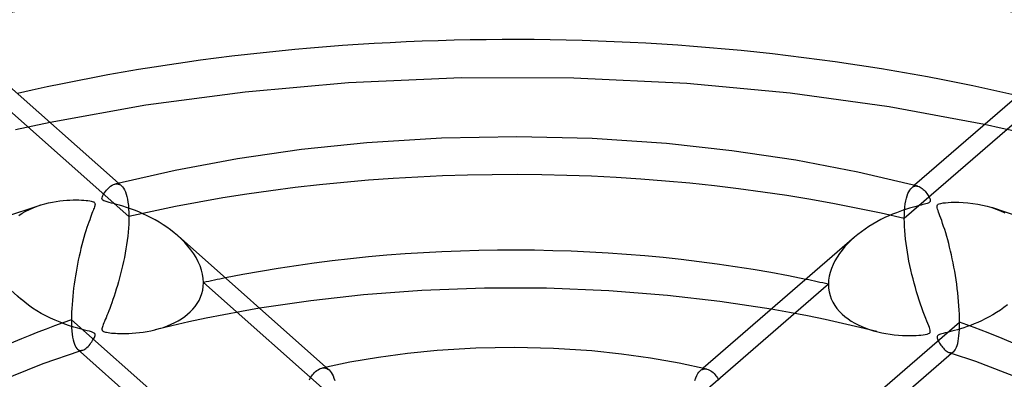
# Model space of a CAD drawing. Header units: millimetres. Extents: x -866 to 866, y -967 to 997.
# Tile 50 of 74: x -33 to 32, y 681 to 704. Entities that reach past the tile are written whole.
import ezdxf

# ---------------------------------------------------------------- set-up
doc = ezdxf.new("R2010")
doc.units = ezdxf.units.MM
doc.layers.add('HIDDEN', color=7, linetype='Continuous')
doc.layers.add('THICK', color=7, linetype='Continuous')

msp = doc.modelspace()

# ---------------------------------------------------------------- linework, layer by layer
at = {"layer": 'HIDDEN'}
for p, q in [((-25.311, 691.352), (-34.094, 699.146)), ((34.833, 698.966), (25.887, 691.218)), ((-30.513, 697.56), (-31.655, 697.322)), ((-31.655, 697.322), (-32.787, 697.076)), ((32.34, 697.175), (31.185, 697.421)), ((33.483, 696.92), (32.34, 697.175)), ((-26.243, 693.492), (-26.165, 693.506)), ((-26.165, 693.506), (-26.088, 693.507)), ((-26.088, 693.507), (-26.014, 693.496)), ((-26.014, 693.496), (-25.942, 693.471)), ((-25.997, 693.553), (-25.804, 693.382)), ((-25.942, 693.471), (-25.873, 693.434)), ((-25.873, 693.434), (-25.807, 693.384)), ((-25.807, 693.384), (-25.733, 693.309)), ((-25.733, 693.309), (-25.665, 693.216)), ((-25.665, 693.216), (-25.602, 693.107)), ((-25.602, 693.107), (-25.544, 692.981)), ((26.179, 692.993), (26.241, 693.099)), ((26.241, 693.099), (26.307, 693.186)), ((26.307, 693.186), (26.376, 693.257)), ((26.556, 693.413), (26.375, 693.255)), ((26.376, 693.257), (26.44, 693.304)), ((26.44, 693.304), (26.506, 693.338)), ((26.506, 693.338), (26.574, 693.36)), ((26.574, 693.36), (26.644, 693.369)), ((26.644, 693.369), (26.715, 693.367)), ((26.715, 693.367), (26.786, 693.353)), ((-25.544, 692.981), (-25.492, 692.838)), ((-25.492, 692.838), (-25.447, 692.678)), ((-25.447, 692.678), (-25.407, 692.5)), ((-25.407, 692.5), (-25.373, 692.304)), ((25.948, 692.181), (25.982, 692.381)), ((25.982, 692.381), (26.023, 692.562)), ((26.023, 692.562), (26.069, 692.725)), ((26.069, 692.725), (26.121, 692.868)), ((26.121, 692.868), (26.179, 692.993)), ((-32.123, 691.698), (-31.882, 691.82)), ((-31.882, 691.82), (-31.633, 691.93)), ((-31.633, 691.93), (-31.376, 692.029)), ((-31.376, 692.029), (-31.115, 692.117)), ((-25.373, 692.304), (-25.346, 692.09)), ((-25.346, 692.09), (-25.327, 691.859)), ((-25.327, 691.859), (-25.315, 691.613)), ((25.891, 691.482), (25.902, 691.731)), ((25.902, 691.731), (25.922, 691.964)), ((25.922, 691.964), (25.948, 692.181)), ((31.663, 691.942), (31.96, 691.839)), ((31.96, 691.839), (32.246, 691.722)), ((32.246, 691.722), (32.519, 691.593)), ((-32.577, 691.421), (-32.355, 691.565)), ((-32.355, 691.565), (-32.123, 691.698)), ((-25.314, 691.106), (-25.324, 690.851)), ((-25.315, 691.613), (-25.311, 691.352)), ((-25.311, 691.352), (-25.314, 691.106)), ((25.887, 691.218), (25.891, 691.482)), ((25.89, 690.96), (25.887, 691.218)), ((-25.34, 690.589), (-25.362, 690.321)), ((-25.324, 690.851), (-25.34, 690.589)), ((25.9, 690.693), (25.89, 690.96)), ((25.917, 690.418), (25.9, 690.693)), ((25.941, 690.138), (25.917, 690.418)), ((-37.045, 689.987), (-32.441, 685.902)), ((-25.424, 689.769), (-25.464, 689.489)), ((-25.39, 690.047), (-25.424, 689.769)), ((-25.362, 690.321), (-25.39, 690.047)), ((-21.853, 689.868), (-22.093, 690.089)), ((-21.626, 689.639), (-21.853, 689.868)), ((22.377, 689.785), (22.165, 689.576)), ((22.603, 689.989), (22.377, 689.785)), ((25.97, 689.854), (25.941, 690.138)), ((26.005, 689.568), (25.97, 689.854)), ((-25.508, 689.209), (-25.556, 688.929)), ((-25.464, 689.489), (-25.508, 689.209)), ((-21.413, 689.4), (-21.626, 689.639)), ((-21.215, 689.153), (-21.413, 689.4)), ((-21.034, 688.898), (-21.215, 689.153)), ((21.779, 689.139), (21.606, 688.91)), ((21.965, 689.361), (21.779, 689.139)), ((22.165, 689.576), (21.965, 689.361)), ((26.045, 689.282), (26.005, 689.568)), ((26.09, 688.993), (26.045, 689.282)), ((-25.609, 688.65), (-25.666, 688.374)), ((-25.556, 688.929), (-25.609, 688.65)), ((-20.872, 688.636), (-21.034, 688.898)), ((-20.73, 688.367), (-20.872, 688.636)), ((21.447, 688.673), (21.303, 688.428)), ((21.606, 688.91), (21.447, 688.673)), ((26.14, 688.703), (26.09, 688.993)), ((26.195, 688.412), (26.14, 688.703)), ((-25.79, 687.829), (-25.856, 687.563)), ((-25.726, 688.1), (-25.79, 687.829)), ((-25.666, 688.374), (-25.726, 688.1)), ((-20.61, 688.093), (-20.73, 688.367)), ((-20.516, 687.816), (-20.61, 688.093)), ((-20.447, 687.539), (-20.516, 687.816)), ((21.072, 687.921), (20.988, 687.662)), ((21.178, 688.177), (21.072, 687.921)), ((21.303, 688.428), (21.178, 688.177)), ((26.255, 688.118), (26.195, 688.412)), ((26.319, 687.824), (26.255, 688.118)), ((26.388, 687.53), (26.319, 687.824)), ((-25.925, 687.301), (-25.995, 687.044)), ((-25.856, 687.563), (-25.925, 687.301)), ((-20.406, 687.262), (-20.447, 687.539)), ((-20.392, 686.987), (-20.406, 687.262)), ((20.926, 687.402), (20.889, 687.14)), ((20.988, 687.662), (20.926, 687.402)), ((26.461, 687.237), (26.388, 687.53)), ((26.537, 686.947), (26.461, 687.237)), ((-26.142, 686.548), (-26.217, 686.31)), ((-26.068, 686.793), (-26.142, 686.548)), ((-25.995, 687.044), (-26.068, 686.793)), ((-20.44, 686.492), (-20.404, 686.736)), ((-20.404, 686.736), (-20.392, 686.987)), ((-11.565, 679.155), (-20.392, 686.987)), ((20.876, 686.879), (11.886, 679.093)), ((20.889, 687.14), (20.876, 686.879)), ((20.876, 686.879), (20.888, 686.627)), ((20.888, 686.627), (20.925, 686.382)), ((26.616, 686.662), (26.537, 686.947)), ((26.698, 686.381), (26.616, 686.662)), ((-32.431, 685.893), (-32.671, 686.116)), ((-32.19, 685.69), (-32.431, 685.893)), ((-26.365, 685.866), (-26.437, 685.661)), ((-26.291, 686.083), (-26.365, 685.866)), ((-26.217, 686.31), (-26.291, 686.083)), ((-20.68, 685.811), (-20.579, 686.029)), ((-20.579, 686.029), (-20.498, 686.256)), ((-20.498, 686.256), (-20.44, 686.492)), ((20.925, 686.382), (20.984, 686.143)), ((20.984, 686.143), (21.067, 685.912)), ((21.067, 685.912), (21.172, 685.69)), ((26.782, 686.105), (26.698, 686.381)), ((26.869, 685.835), (26.782, 686.105)), ((-31.935, 685.494), (-32.19, 685.69)), ((-31.669, 685.306), (-31.935, 685.494)), ((-31.391, 685.126), (-31.669, 685.306)), ((-26.576, 685.285), (-26.642, 685.113)), ((-26.507, 685.467), (-26.576, 685.285)), ((-26.437, 685.661), (-26.507, 685.467)), ((-21.257, 685.053), (-21.09, 685.225)), ((-21.09, 685.225), (-20.937, 685.409)), ((-20.937, 685.409), (-20.8, 685.604)), ((-20.8, 685.604), (-20.68, 685.811)), ((-16.685, 685.29), (-17.873, 685.086)), ((18.298, 685.008), (17.097, 685.221)), ((21.172, 685.69), (21.296, 685.478)), ((21.296, 685.478), (21.44, 685.277)), ((21.44, 685.277), (21.6, 685.088)), ((26.957, 685.571), (26.869, 685.835)), ((27.047, 685.314), (26.957, 685.571)), ((27.138, 685.064), (27.047, 685.314)), ((32.465, 685.334), (32.228, 685.166)), ((32.695, 685.509), (32.465, 685.334)), ((-31.102, 684.956), (-31.391, 685.126)), ((-30.804, 684.794), (-31.102, 684.956)), ((-30.496, 684.641), (-30.804, 684.794)), ((-30.18, 684.498), (-30.496, 684.641)), ((-26.821, 684.667), (-26.873, 684.541)), ((-26.764, 684.804), (-26.821, 684.667)), ((-26.705, 684.953), (-26.764, 684.804)), ((-26.642, 685.113), (-26.705, 684.953)), ((-22.048, 684.468), (-21.831, 684.6)), ((-21.831, 684.6), (-21.627, 684.741)), ((-21.627, 684.741), (-21.436, 684.892)), ((-21.436, 684.892), (-21.257, 685.053)), ((-20.203, 684.637), (-21.343, 684.394)), ((-19.048, 684.867), (-20.203, 684.637)), ((-17.873, 685.086), (-19.048, 684.867)), ((19.486, 684.782), (18.298, 685.008)), ((20.654, 684.543), (19.486, 684.782)), ((21.6, 685.088), (21.776, 684.91)), ((21.776, 684.91), (21.966, 684.743)), ((21.966, 684.743), (22.169, 684.588)), ((22.169, 684.588), (22.384, 684.444)), ((27.225, 684.832), (27.138, 685.064)), ((27.305, 684.624), (27.225, 684.832)), ((27.378, 684.439), (27.305, 684.624)), ((31.228, 684.585), (30.978, 684.465)), ((31.48, 684.716), (31.228, 684.585)), ((31.733, 684.856), (31.48, 684.716)), ((31.983, 685.007), (31.733, 684.856)), ((32.228, 685.166), (31.983, 685.007)), ((-29.856, 684.363), (-30.18, 684.498)), ((-29.534, 684.242), (-29.856, 684.363)), ((-29.228, 684.137), (-29.534, 684.242)), ((-28.943, 684.047), (-29.228, 684.137)), ((-28.682, 683.971), (-28.943, 684.047)), ((-28.448, 683.908), (-28.682, 683.971)), ((-28.244, 683.855), (-28.448, 683.908)), ((-27.089, 683.943), (-27.091, 683.898)), ((-27.079, 683.998), (-27.089, 683.943)), ((-27.06, 684.064), (-27.079, 683.998)), ((-27.034, 684.14), (-27.06, 684.064)), ((-27.001, 684.227), (-27.034, 684.14)), ((-26.963, 684.322), (-27.001, 684.227)), ((-26.92, 684.426), (-26.963, 684.322)), ((-26.873, 684.541), (-26.92, 684.426)), ((-23.588, 683.869), (-23.305, 683.945)), ((-22.471, 684.138), (-23.585, 683.869)), ((-23.305, 683.945), (-23.032, 684.031)), ((-23.032, 684.031), (-22.77, 684.126)), ((-22.77, 684.126), (-22.518, 684.231)), ((-22.518, 684.231), (-22.277, 684.345)), ((-21.343, 684.394), (-22.471, 684.138)), ((-22.277, 684.345), (-22.048, 684.468)), ((21.805, 684.291), (20.654, 684.543)), ((22.943, 684.026), (21.805, 684.291)), ((22.384, 684.444), (22.61, 684.311)), ((22.61, 684.311), (22.845, 684.189)), ((22.845, 684.189), (23.089, 684.077)), ((24.066, 683.748), (22.943, 684.026)), ((23.089, 684.077), (23.339, 683.976)), ((23.339, 683.976), (23.597, 683.885)), ((27.443, 684.277), (27.378, 684.439)), ((27.497, 684.138), (27.443, 684.277)), ((27.541, 684.021), (27.497, 684.138)), ((27.573, 683.923), (27.541, 684.021)), ((27.595, 683.835), (27.573, 683.923)), ((29.596, 683.937), (29.396, 683.877)), ((29.807, 684.004), (29.596, 683.937)), ((30.027, 684.079), (29.807, 684.004)), ((30.255, 684.162), (30.027, 684.079)), ((30.491, 684.254), (30.255, 684.162)), ((30.732, 684.355), (30.491, 684.254)), ((30.978, 684.465), (30.732, 684.355)), ((-28.072, 683.811), (-28.244, 683.855)), ((-27.918, 683.771), (-28.072, 683.811)), ((-27.784, 683.732), (-27.918, 683.771)), ((-27.681, 683.694), (-27.784, 683.732)), ((-27.612, 683.656), (-27.681, 683.694)), ((-27.66, 683.235), (-27.622, 683.304)), ((-27.622, 683.304), (-27.591, 683.369)), ((-27.568, 683.614), (-27.612, 683.656)), ((-27.591, 683.369), (-27.565, 683.436)), ((-27.548, 683.564), (-27.568, 683.614)), ((-27.565, 683.436), (-27.548, 683.503)), ((-27.548, 683.503), (-27.548, 683.564)), ((-27.091, 683.898), (-27.085, 683.861)), ((-27.085, 683.861), (-27.071, 683.83)), ((-27.071, 683.83), (-27.049, 683.803)), ((-27.049, 683.803), (-27.02, 683.779)), ((-27.02, 683.779), (-26.98, 683.758)), ((-26.98, 683.758), (-26.929, 683.738)), ((-26.929, 683.738), (-26.864, 683.719)), ((-26.864, 683.719), (-26.783, 683.702)), ((-26.783, 683.702), (-26.687, 683.685)), ((-26.687, 683.685), (-26.58, 683.67)), ((-26.58, 683.67), (-26.462, 683.657)), ((-26.462, 683.657), (-26.337, 683.646)), ((-26.337, 683.646), (-26.204, 683.637)), ((-26.204, 683.637), (-26.055, 683.63)), ((-26.055, 683.63), (-25.89, 683.624)), ((-25.89, 683.624), (-25.709, 683.622)), ((-25.709, 683.622), (-25.513, 683.624)), ((-25.513, 683.624), (-25.305, 683.63)), ((-25.305, 683.63), (-25.085, 683.642)), ((-25.085, 683.642), (-24.854, 683.659)), ((-24.854, 683.659), (-24.614, 683.684)), ((-24.614, 683.684), (-24.366, 683.717)), ((-24.366, 683.717), (-24.112, 683.758)), ((-24.112, 683.758), (-23.852, 683.808)), ((-23.852, 683.808), (-23.588, 683.869)), ((23.597, 683.885), (23.86, 683.803)), ((23.86, 683.803), (24.129, 683.732)), ((24.129, 683.732), (24.397, 683.671)), ((24.397, 683.671), (24.668, 683.619)), ((24.668, 683.619), (24.944, 683.576)), ((24.944, 683.576), (25.223, 683.541)), ((25.223, 683.541), (25.498, 683.515)), ((25.498, 683.515), (25.762, 683.498)), ((25.762, 683.498), (26.012, 683.489)), ((26.012, 683.489), (26.247, 683.486)), ((26.247, 683.486), (26.463, 683.489)), ((26.463, 683.489), (26.66, 683.496)), ((26.66, 683.496), (26.835, 683.507)), ((26.835, 683.507), (26.988, 683.52)), ((26.988, 683.52), (27.133, 683.536)), ((27.133, 683.536), (27.274, 683.558)), ((27.274, 683.558), (27.397, 683.584)), ((27.397, 683.584), (27.489, 683.616)), ((27.489, 683.616), (27.551, 683.654)), ((27.551, 683.654), (27.586, 683.7)), ((27.586, 683.7), (27.6, 683.759)), ((27.6, 683.759), (27.595, 683.835)), ((28.054, 683.433), (28.048, 683.398)), ((28.048, 683.398), (28.049, 683.359)), ((28.049, 683.359), (28.058, 683.314)), ((28.068, 683.462), (28.054, 683.433)), ((28.058, 683.314), (28.073, 683.264)), ((28.09, 683.489), (28.068, 683.462)), ((28.073, 683.264), (28.094, 683.212)), ((28.121, 683.513), (28.09, 683.489)), ((28.16, 683.536), (28.121, 683.513)), ((28.211, 683.558), (28.16, 683.536)), ((28.275, 683.581), (28.211, 683.558)), ((28.357, 683.605), (28.275, 683.581)), ((28.46, 683.633), (28.357, 683.605)), ((28.581, 683.663), (28.46, 683.633)), ((28.718, 683.697), (28.581, 683.663)), ((28.869, 683.735), (28.718, 683.697)), ((29.032, 683.777), (28.869, 683.735)), ((29.208, 683.824), (29.032, 683.777)), ((29.396, 683.877), (29.208, 683.824)), ((-28.221, 682.59), (-28.152, 682.639)), ((-28.152, 682.639), (-28.081, 682.698)), ((-28.081, 682.698), (-28.01, 682.767)), ((-28.01, 682.767), (-27.941, 682.841)), ((-27.941, 682.841), (-27.875, 682.92)), ((-27.875, 682.92), (-27.813, 683)), ((-27.813, 683), (-27.756, 683.081)), ((-27.756, 683.081), (-27.705, 683.16)), ((-27.705, 683.16), (-27.66, 683.235)), ((28.094, 683.212), (28.119, 683.158)), ((28.119, 683.158), (28.147, 683.103)), ((28.147, 683.103), (28.179, 683.045)), ((28.179, 683.045), (28.216, 682.983)), ((28.216, 682.983), (28.258, 682.917)), ((28.258, 682.917), (28.304, 682.85)), ((28.304, 682.85), (28.354, 682.781)), ((28.354, 682.781), (28.407, 682.714)), ((28.407, 682.714), (28.463, 682.648)), ((28.463, 682.648), (28.522, 682.586)), ((-28.699, 682.581), (-28.646, 682.544)), ((-28.646, 682.544), (-28.592, 682.517)), ((-28.592, 682.517), (-28.535, 682.503)), ((-28.527, 682.467), (-28.559, 682.457)), ((-28.535, 682.503), (-28.477, 682.499)), ((-28.496, 682.478), (-28.527, 682.467)), ((-28.464, 682.488), (-28.496, 682.478)), ((-28.477, 682.499), (-28.417, 682.505)), ((-28.432, 682.498), (-28.464, 682.488)), ((-28.4, 682.508), (-28.432, 682.498)), ((-28.417, 682.505), (-28.355, 682.522)), ((-28.368, 682.518), (-28.4, 682.508)), ((-28.355, 682.522), (-28.289, 682.551)), ((-28.289, 682.551), (-28.221, 682.59)), ((28.522, 682.586), (28.582, 682.528)), ((28.582, 682.528), (28.644, 682.476)), ((28.644, 682.476), (28.708, 682.431)), ((28.708, 682.431), (28.772, 682.394)), ((28.772, 682.394), (28.836, 682.368)), ((28.836, 682.368), (28.893, 682.353)), ((28.867, 682.357), (28.838, 682.367)), ((28.896, 682.348), (28.867, 682.357)), ((28.893, 682.353), (28.947, 682.349)), ((28.925, 682.339), (28.896, 682.348)), ((28.954, 682.329), (28.925, 682.339)), ((28.947, 682.349), (29, 682.353)), ((28.983, 682.32), (28.954, 682.329)), ((29.012, 682.31), (28.983, 682.32)), ((29, 682.353), (29.051, 682.368)), ((29.051, 682.368), (29.099, 682.392)), ((29.099, 682.392), (29.145, 682.426)), ((-12.57, 681.343), (-12.484, 681.356)), ((-12.484, 681.356), (-12.401, 681.355)), ((-12.401, 681.355), (-12.32, 681.341)), ((-12.32, 681.341), (-12.241, 681.313)), ((-12.303, 681.402), (-12.091, 681.214)), ((-12.241, 681.313), (-12.165, 681.271)), ((12.609, 681.334), (12.409, 681.161)), ((-12.165, 681.271), (-12.093, 681.215)), ((-12.093, 681.215), (-12.02, 681.142)), ((-12.02, 681.142), (-11.951, 681.052)), ((-11.951, 681.052), (-11.886, 680.946)), ((-11.886, 680.946), (-11.825, 680.822)), ((-11.825, 680.822), (-11.769, 680.679)), ((-11.769, 680.679), (-11.718, 680.518)), ((12.055, 680.525), (12.113, 680.696)), ((12.113, 680.696), (12.178, 680.845)), ((12.178, 680.845), (12.25, 680.972)), ((12.25, 680.972), (12.328, 681.078)), ((12.328, 681.078), (12.41, 681.162)), ((12.41, 681.162), (12.48, 681.214)), ((12.48, 681.214), (12.552, 681.252)), ((12.552, 681.252), (12.626, 681.277)), ((12.626, 681.277), (12.702, 681.29)), ((12.702, 681.29), (12.78, 681.289)), ((12.78, 681.289), (12.858, 681.276))]:
    msp.add_line(p, q, dxfattribs=at)
for centre, major_axis, start_param, end_param in [((0, 663.808), (-606.5, 0), -3.141592, -0.523599), ((0, 663.808), (-556.5, 0), -3.141592, -0.523599), ((0, 663.8), (88.465, 0), 1.103747, 2.027373), ((0, 663.8), (60.64, 0), 1.129745, 2.001376), ((0, 663.8), (-50.66, 0), -1.187586, -1.156528), ((0, 663.8), (-50.66, 0), -1.995537, -1.963457)]:
    msp.add_ellipse(centre, major_axis=major_axis, ratio=0.5, start_param=start_param, end_param=end_param, dxfattribs=at)
at = {"layer": 'THICK'}
for p, q in [((-35.752, 702.209), (-25.997, 693.553)), ((36.536, 702.055), (26.556, 693.413)), ((-10.802, 700.184), (-17.64, 699.575)), ((-3.346, 700.513), (-10.802, 700.184)), ((4.07, 700.496), (-3.346, 700.513)), ((11.517, 700.134), (4.07, 700.496)), ((-17.64, 699.575), (-24.186, 698.698)), ((18.353, 699.493), (11.517, 700.134)), ((24.881, 698.588), (18.353, 699.493)), ((-24.186, 698.698), (-30.513, 697.56)), ((31.185, 697.421), (24.881, 698.588)), ((-4.663, 696.521), (-9.593, 696.217)), ((0.305, 696.614), (-4.663, 696.521)), ((5.27, 696.495), (0.305, 696.614)), ((10.193, 696.165), (5.27, 696.495)), ((-13.914, 695.771), (-18.147, 695.164)), ((-9.593, 696.217), (-13.914, 695.771)), ((14.505, 695.696), (10.193, 696.165)), ((18.725, 695.067), (14.505, 695.696)), ((-18.147, 695.164), (-22.265, 694.402)), ((22.826, 694.284), (18.725, 695.067)), ((-22.265, 694.402), (-26.241, 693.492)), ((26.782, 693.354), (22.826, 694.284)), ((-26.863, 693.002), (-26.787, 693.097)), ((-26.787, 693.097), (-26.704, 693.189)), ((-26.704, 693.189), (-26.614, 693.276)), ((-26.614, 693.276), (-26.519, 693.353)), ((-26.519, 693.353), (-26.425, 693.415)), ((-26.425, 693.415), (-26.333, 693.461)), ((-26.333, 693.461), (-26.243, 693.492)), ((26.786, 693.353), (26.859, 693.328)), ((26.859, 693.328), (26.931, 693.294)), ((26.931, 693.294), (27.001, 693.251)), ((27.001, 693.251), (27.069, 693.201)), ((27.069, 693.201), (27.135, 693.144)), ((27.135, 693.144), (27.199, 693.083)), ((27.199, 693.083), (27.259, 693.018)), ((27.259, 693.018), (27.316, 692.95)), ((-30.116, 692.349), (-29.876, 692.383)), ((-29.876, 692.383), (-29.643, 692.409)), ((-29.643, 692.409), (-29.417, 692.429)), ((-29.417, 692.429), (-29.2, 692.441)), ((-29.2, 692.441), (-28.994, 692.448)), ((-28.994, 692.448), (-28.798, 692.45)), ((-28.798, 692.45), (-28.616, 692.447)), ((-28.616, 692.447), (-28.446, 692.441)), ((-28.446, 692.441), (-28.288, 692.431)), ((-28.288, 692.431), (-28.143, 692.419)), ((-28.143, 692.419), (-28.013, 692.404)), ((-28.013, 692.404), (-27.9, 692.388)), ((-27.9, 692.388), (-27.808, 692.37)), ((-27.808, 692.37), (-27.735, 692.352)), ((-27.09, 692.53), (-27.085, 692.594)), ((-27.074, 692.478), (-27.09, 692.53)), ((-27.085, 692.594), (-27.063, 692.665)), ((-27.036, 692.434), (-27.074, 692.478)), ((-27.063, 692.665), (-27.03, 692.739)), ((-26.971, 692.395), (-27.036, 692.434)), ((-27.03, 692.739), (-26.986, 692.82)), ((-26.986, 692.82), (-26.929, 692.909)), ((-26.874, 692.356), (-26.971, 692.395)), ((-26.929, 692.909), (-26.863, 693.002)), ((-26.747, 692.318), (-26.874, 692.356)), ((27.316, 692.95), (27.369, 692.882)), ((27.369, 692.882), (27.418, 692.813)), ((27.418, 692.813), (27.462, 692.745)), ((27.462, 692.745), (27.501, 692.679)), ((27.501, 692.679), (27.536, 692.615)), ((27.536, 692.615), (27.564, 692.554)), ((27.564, 692.554), (27.584, 692.497)), ((27.584, 692.497), (27.597, 692.447)), ((27.597, 692.37), (27.585, 692.339)), ((27.597, 692.447), (27.601, 692.405)), ((27.601, 692.405), (27.597, 692.37)), ((-31.131, 692.112), (-33.658, 691.271)), ((-31.115, 692.117), (-30.861, 692.19)), ((-30.861, 692.19), (-30.609, 692.253)), ((-30.609, 692.253), (-30.36, 692.306)), ((-30.36, 692.306), (-30.116, 692.349)), ((-27.735, 692.352), (-27.678, 692.333)), ((-27.67, 691.75), (-27.707, 691.654)), ((-27.678, 692.333), (-27.633, 692.312)), ((-27.638, 691.834), (-27.67, 691.75)), ((-27.61, 691.911), (-27.638, 691.834)), ((-27.633, 692.312), (-27.599, 692.289)), ((-27.585, 691.982), (-27.61, 691.911)), ((-27.599, 692.289), (-27.573, 692.264)), ((-27.566, 692.048), (-27.585, 691.982)), ((-27.573, 692.264), (-27.556, 692.234)), ((-27.552, 692.106), (-27.566, 692.048)), ((-27.556, 692.234), (-27.547, 692.199)), ((-27.546, 692.157), (-27.552, 692.106)), ((-27.547, 692.199), (-27.546, 692.157)), ((-26.604, 692.28), (-26.747, 692.318)), ((-26.458, 692.242), (-26.604, 692.28)), ((-26.302, 692.201), (-26.458, 692.242)), ((-26.122, 692.153), (-26.302, 692.201)), ((-25.921, 692.096), (-26.122, 692.153)), ((-25.701, 692.03), (-25.921, 692.096)), ((-25.463, 691.954), (-25.701, 692.03)), ((-25.209, 691.867), (-25.463, 691.954)), ((-24.941, 691.767), (-25.209, 691.867)), ((-24.664, 691.656), (-24.941, 691.767)), ((25.82, 691.771), (25.596, 691.693)), ((26.031, 691.841), (25.82, 691.771)), ((26.229, 691.902), (26.031, 691.841)), ((26.413, 691.956), (26.229, 691.902)), ((26.579, 692.002), (26.413, 691.956)), ((26.729, 692.042), (26.579, 692.002)), ((26.863, 692.077), (26.729, 692.042)), ((26.989, 692.108), (26.863, 692.077)), ((27.107, 692.138), (26.989, 692.108)), ((27.215, 692.166), (27.107, 692.138)), ((27.309, 692.193), (27.215, 692.166)), ((27.388, 692.217), (27.309, 692.193)), ((27.451, 692.24), (27.388, 692.217)), ((27.5, 692.263), (27.451, 692.24)), ((27.537, 692.286), (27.5, 692.263)), ((27.565, 692.311), (27.537, 692.286)), ((27.585, 692.339), (27.565, 692.311)), ((28.049, 691.996), (28.052, 692.063)), ((28.062, 691.916), (28.049, 691.996)), ((28.052, 692.063), (28.076, 692.116)), ((28.086, 691.83), (28.062, 691.916)), ((28.076, 692.116), (28.124, 692.158)), ((28.115, 691.742), (28.086, 691.83)), ((28.15, 691.642), (28.115, 691.742)), ((28.124, 692.158), (28.198, 692.192)), ((28.198, 692.192), (28.306, 692.221)), ((28.306, 692.221), (28.444, 692.246)), ((28.444, 692.246), (28.6, 692.266)), ((28.6, 692.266), (28.777, 692.281)), ((28.777, 692.281), (28.987, 692.292)), ((28.987, 692.292), (29.226, 692.297)), ((29.226, 692.297), (29.492, 692.295)), ((29.492, 692.295), (29.781, 692.283)), ((29.781, 692.283), (30.091, 692.259)), ((30.091, 692.259), (30.416, 692.222)), ((30.416, 692.222), (30.741, 692.17)), ((30.741, 692.17), (31.057, 692.107)), ((31.057, 692.107), (31.365, 692.031)), ((31.365, 692.031), (31.663, 691.942)), ((33.733, 691.245), (31.665, 691.942)), ((-27.901, 691.142), (-27.958, 690.981)), ((-27.846, 691.29), (-27.901, 691.142)), ((-27.796, 691.424), (-27.846, 691.29)), ((-27.749, 691.546), (-27.796, 691.424)), ((-27.707, 691.654), (-27.749, 691.546)), ((-24.385, 691.535), (-24.664, 691.656)), ((-24.109, 691.406), (-24.385, 691.535)), ((-23.838, 691.27), (-24.109, 691.406)), ((-23.571, 691.125), (-23.838, 691.27)), ((-23.309, 690.973), (-23.571, 691.125)), ((24.338, 691.146), (24.069, 691.002)), ((24.604, 691.278), (24.338, 691.146)), ((24.864, 691.398), (24.604, 691.278)), ((25.116, 691.507), (24.864, 691.398)), ((25.361, 691.605), (25.116, 691.507)), ((25.596, 691.693), (25.361, 691.605)), ((28.193, 691.527), (28.15, 691.642)), ((28.242, 691.395), (28.193, 691.527)), ((28.296, 691.247), (28.242, 691.395)), ((28.355, 691.082), (28.296, 691.247)), ((28.418, 690.901), (28.355, 691.082)), ((-28.146, 690.417), (-28.212, 690.203)), ((-28.081, 690.618), (-28.146, 690.417)), ((-28.019, 690.806), (-28.081, 690.618)), ((-27.958, 690.981), (-28.019, 690.806)), ((-23.053, 690.813), (-23.309, 690.973)), ((-22.803, 690.644), (-23.053, 690.813)), ((-22.559, 690.467), (-22.803, 690.644)), ((-22.322, 690.282), (-22.559, 690.467)), ((23.293, 690.522), (23.053, 690.35)), ((23.543, 690.688), (23.293, 690.522)), ((23.801, 690.848), (23.543, 690.688)), ((24.069, 691.002), (23.801, 690.848)), ((28.484, 690.702), (28.418, 690.901)), ((28.552, 690.49), (28.484, 690.702)), ((28.62, 690.269), (28.552, 690.49)), ((-28.279, 689.974), (-28.346, 689.733)), ((-28.212, 690.203), (-28.279, 689.974)), ((-22.093, 690.089), (-22.322, 690.282)), ((-22.068, 690.067), (-12.303, 681.402)), ((22.6, 689.986), (12.609, 681.334)), ((22.823, 690.172), (22.603, 689.989)), ((23.053, 690.35), (22.823, 690.172)), ((28.687, 690.043), (28.62, 690.269)), ((28.752, 689.81), (28.687, 690.043)), ((28.816, 689.57), (28.752, 689.81)), ((-28.476, 689.234), (-28.537, 688.98)), ((-28.412, 689.485), (-28.476, 689.234)), ((-28.346, 689.733), (-28.412, 689.485)), ((28.878, 689.325), (28.816, 689.57)), ((28.939, 689.074), (28.878, 689.325)), ((-28.65, 688.466), (-28.703, 688.207)), ((-28.595, 688.724), (-28.65, 688.466)), ((-28.537, 688.98), (-28.595, 688.724)), ((28.997, 688.818), (28.939, 689.074)), ((29.054, 688.555), (28.997, 688.818)), ((29.109, 688.287), (29.054, 688.555)), ((-28.753, 687.946), (-28.8, 687.686)), ((-28.703, 688.207), (-28.753, 687.946)), ((29.162, 688.014), (29.109, 688.287)), ((29.212, 687.736), (29.162, 688.014)), ((-28.885, 687.16), (-28.923, 686.894)), ((-28.844, 687.424), (-28.885, 687.16)), ((-28.8, 687.686), (-28.844, 687.424)), ((29.259, 687.455), (29.212, 687.736)), ((29.303, 687.171), (29.259, 687.455)), ((29.345, 686.885), (29.303, 687.171)), ((-28.959, 686.626), (-28.991, 686.356)), ((-28.923, 686.894), (-28.959, 686.626)), ((-1.838, 686.619), (-5.97, 686.465)), ((2.262, 686.611), (-1.838, 686.619)), ((6.385, 686.441), (2.262, 686.611)), ((29.383, 686.596), (29.345, 686.885)), ((29.417, 686.307), (29.383, 686.596)), ((-29.02, 686.085), (-29.045, 685.815)), ((-28.991, 686.356), (-29.02, 686.085)), ((-9.812, 686.178), (-13.288, 685.79)), ((-5.97, 686.465), (-9.812, 686.178)), ((10.242, 686.137), (6.385, 686.441)), ((13.71, 685.735), (10.242, 686.137)), ((29.448, 686.017), (29.417, 686.307)), ((29.474, 685.729), (29.448, 686.017)), ((-29.082, 685.284), (-29.094, 685.027)), ((-29.065, 685.547), (-29.082, 685.284)), ((-29.045, 685.815), (-29.065, 685.547)), ((-13.288, 685.79), (-16.685, 685.29)), ((17.097, 685.221), (13.71, 685.735)), ((29.496, 685.445), (29.474, 685.729)), ((29.514, 685.166), (29.496, 685.445)), ((-29.101, 684.776), (-29.104, 684.533)), ((-29.094, 685.027), (-29.101, 684.776)), ((29.526, 684.895), (29.514, 685.166)), ((29.534, 684.632), (29.526, 684.895)), ((29.536, 684.379), (29.534, 684.632)), ((-29.104, 684.533), (-29.101, 684.267)), ((-29.104, 684.533), (-21.874, 678.117)), ((-29.101, 684.267), (-29.091, 684.019)), ((-29.091, 684.019), (-29.075, 683.788)), ((22.147, 677.979), (29.536, 684.379)), ((29.525, 683.891), (29.534, 684.126)), ((29.534, 684.126), (29.536, 684.379)), ((-29.075, 683.788), (-29.053, 683.576)), ((-29.053, 683.576), (-29.025, 683.383)), ((-29.025, 683.383), (-28.992, 683.21)), ((29.442, 683.118), (29.47, 683.284)), ((29.47, 683.284), (29.493, 683.469)), ((29.493, 683.469), (29.512, 683.671)), ((29.512, 683.671), (29.525, 683.891)), ((-28.992, 683.21), (-28.953, 683.058)), ((-28.953, 683.058), (-28.91, 682.925)), ((-28.91, 682.925), (-28.863, 682.812)), ((-28.863, 682.812), (-28.812, 682.718)), ((-28.812, 682.718), (-28.757, 682.641)), ((-28.757, 682.641), (-28.699, 682.581)), ((-2.403, 682.655), (-4.947, 682.499)), ((0.159, 682.702), (-2.403, 682.655)), ((2.72, 682.641), (0.159, 682.702)), ((5.261, 682.472), (2.72, 682.641)), ((29.247, 682.547), (29.292, 682.629)), ((29.292, 682.629), (29.335, 682.726)), ((29.335, 682.726), (29.374, 682.839)), ((29.374, 682.839), (29.41, 682.97)), ((29.41, 682.97), (29.442, 683.118)), ((-28.559, 682.457), (-30.983, 681.626)), ((-28.705, 682.587), (-22.997, 677.522)), ((-8.836, 682.045), (-10.726, 681.724)), ((-6.907, 682.304), (-8.836, 682.045)), ((-4.947, 682.499), (-6.907, 682.304)), ((7.215, 682.267), (5.261, 682.472)), ((9.138, 681.998), (7.215, 682.267)), ((11.021, 681.668), (9.138, 681.998)), ((29.146, 682.427), (23.295, 677.36)), ((30.6, 681.766), (29.012, 682.31)), ((29.145, 682.426), (29.198, 682.48)), ((29.198, 682.48), (29.247, 682.547)), ((-30.983, 681.626), (-35.062, 679.983)), ((-12.736, 681.281), (-12.652, 681.318)), ((-12.652, 681.318), (-12.57, 681.343)), ((-10.726, 681.724), (-12.569, 681.343)), ((12.856, 681.277), (11.021, 681.668)), ((33.522, 680.646), (30.6, 681.766)), ((-13.367, 680.62), (-13.333, 680.682)), ((-13.333, 680.682), (-13.29, 680.749)), ((-13.29, 680.749), (-13.241, 680.821)), ((-13.241, 680.821), (-13.185, 680.894)), ((-13.185, 680.894), (-13.123, 680.968)), ((-13.123, 680.968), (-13.054, 681.041)), ((-13.054, 681.041), (-12.981, 681.111)), ((-12.981, 681.111), (-12.903, 681.175)), ((-12.903, 681.175), (-12.821, 681.233)), ((-12.821, 681.233), (-12.736, 681.281)), ((12.858, 681.276), (12.943, 681.25)), ((12.943, 681.25), (13.025, 681.211)), ((13.025, 681.211), (13.105, 681.163)), ((13.105, 681.163), (13.182, 681.106)), ((13.182, 681.106), (13.255, 681.043)), ((13.255, 681.043), (13.325, 680.975)), ((13.325, 680.975), (13.389, 680.903)), ((13.389, 680.903), (13.449, 680.83)), ((13.449, 680.83), (13.503, 680.757)), ((13.503, 680.757), (13.551, 680.686)), ((13.551, 680.686), (13.593, 680.617)), ((-13.395, 680.561), (-13.367, 680.62)), ((13.593, 680.617), (13.629, 680.549))]:
    msp.add_line(p, q, dxfattribs=at)
for centre, major_axis, start_param, end_param in [((0, 668.139), (606.5, 0), 0, 2.617994), ((0, 668.139), (-551.5, 0), -3.141592, -0.523599), ((0, 663.8), (-78.485, 0), -2.010019, -1.141389), ((0, 663.8), (-50.66, 0), -1.963457, -1.187586), ((0, 663.8), (-50.66, 0), -0.958811, -0.523599), ((0, 663.8), (-50.66, 0), -2.93243, -2.193253)]:
    msp.add_ellipse(centre, major_axis=major_axis, ratio=0.5, start_param=start_param, end_param=end_param, dxfattribs=at)

doc.saveas('drawing.dxf')
